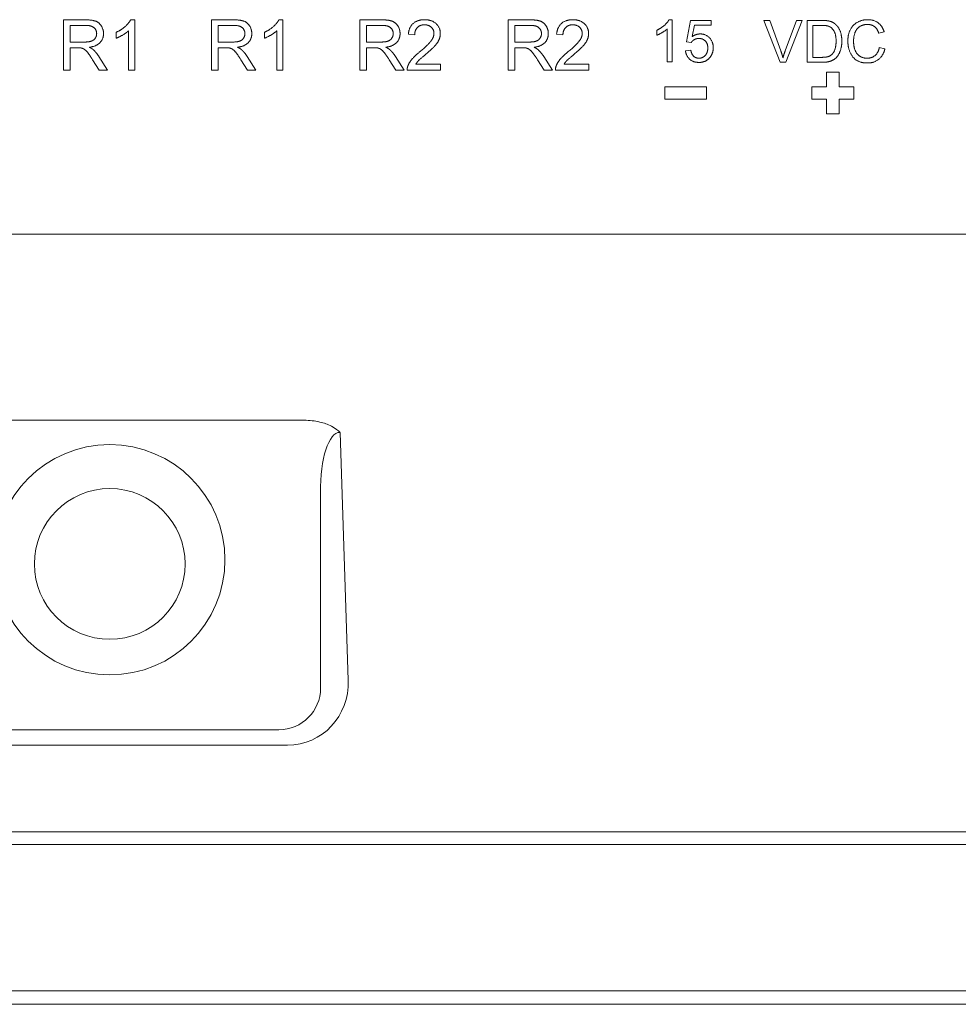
# Model space of a CAD drawing. Header units: millimetres. Extents: x 0 to 1188, y 0 to 840.
# Tile 6 of 19: x 407 to 429, y 148 to 172. Entities that reach past the tile are written whole.
import ezdxf

# ---------------------------------------------------------------- set-up
doc = ezdxf.new("R2010")
doc.units = ezdxf.units.MM
doc.header["$LTSCALE"] = 2
doc.layers.add('Sichtbar (ISO)', color=7, linetype='Continuous', lineweight=50)
doc.layers.add('Sichtbar schmal (ISO)', color=7, linetype='Continuous', lineweight=35)

msp = doc.modelspace()

# ---------------------------------------------------------------- linework, layer by layer
at = {"layer": 'Sichtbar (ISO)', "lineweight": 5}
for p, q in [((408.5056, 171.505), (407.9733, 171.505)), ((407.9733, 171.505), (407.9733, 170.305)), ((409.6763, 171.5095), (409.5812, 171.5095)), ((409.6763, 170.305), (409.6763, 171.5095)), ((412.0452, 171.505), (411.5129, 171.505)), ((411.5129, 171.505), (411.5129, 170.305)), ((413.216, 171.5095), (413.1208, 171.5095)), ((413.216, 170.305), (413.216, 171.5095)), ((415.5849, 171.505), (415.0525, 171.505)), ((415.0525, 171.505), (415.0525, 170.305)), ((419.1245, 171.505), (418.5922, 171.505)), ((418.5922, 171.505), (418.5922, 170.305)), ((422.5114, 171.5095), (422.4321, 171.5095)), ((422.5114, 170.5057), (422.5114, 171.5095)), ((422.9451, 171.4928), (422.8483, 170.9791)), ((423.442, 171.4928), (422.9451, 171.4928)), ((423.442, 171.3754), (423.442, 171.4928)), ((424.841, 171.492), (424.6977, 171.492)), ((424.6977, 171.492), (425.0841, 170.492)), ((425.1009, 170.7656), (424.841, 171.492)), ((425.4774, 171.492), (425.2068, 170.7656)), ((425.2205, 170.492), (425.6123, 171.492)), ((425.6123, 171.492), (425.4774, 171.492)), ((426.0757, 171.492), (425.7312, 171.492)), ((425.7312, 171.492), (425.7312, 170.492)), ((408.1324, 170.9754), (408.1324, 171.3723)), ((408.1324, 171.3723), (408.512, 171.3723)), ((409.2345, 171.2086), (409.2345, 171.0659)), ((409.5291, 171.2434), (409.5291, 170.305)), ((411.672, 170.9754), (411.672, 171.3723)), ((411.672, 171.3723), (412.0516, 171.3723)), ((412.7742, 171.2086), (412.7742, 171.0659)), ((413.0687, 171.2434), (413.0687, 170.305)), ((415.2117, 170.9754), (415.2117, 171.3723)), ((415.2117, 171.3723), (415.5913, 171.3723)), ((418.7513, 170.9754), (418.7513, 171.3723)), ((418.7513, 171.3723), (419.1309, 171.3723)), ((422.1432, 171.2588), (422.1432, 171.1399)), ((422.3887, 171.2877), (422.3887, 170.5057)), ((422.9893, 171.1071), (423.0434, 171.3754)), ((423.0434, 171.3754), (423.442, 171.3754)), ((425.8638, 170.6102), (425.8638, 171.3739)), ((425.8638, 171.3739), (426.0742, 171.3739)), ((427.4393, 171.1871), (427.5696, 171.2184)), ((408.4736, 170.9754), (408.1324, 170.9754)), ((412.0132, 170.9754), (411.672, 170.9754)), ((415.5528, 170.9754), (415.2117, 170.9754)), ((416.2095, 171.1629), (416.3614, 171.1473)), ((419.0925, 170.9754), (418.7513, 170.9754)), ((419.7492, 171.1629), (419.901, 171.1473)), ((422.8483, 170.9791), (422.9634, 170.9638)), ((408.1324, 170.8382), (408.3163, 170.8382)), ((408.1324, 170.305), (408.1324, 170.8382)), ((411.672, 170.8382), (411.8559, 170.8382)), ((411.672, 170.305), (411.672, 170.8382)), ((415.2117, 170.8382), (415.3955, 170.8382)), ((415.2117, 170.305), (415.2117, 170.8382)), ((418.7513, 170.8382), (418.9352, 170.8382)), ((418.7513, 170.305), (418.7513, 170.8382)), ((422.955, 170.7786), (422.8262, 170.7679)), ((427.5864, 170.8098), (427.4538, 170.8434)), ((408.672, 170.5547), (408.8312, 170.305)), ((409.0297, 170.305), (408.822, 170.6315)), ((412.2117, 170.5547), (412.3708, 170.305)), ((412.5693, 170.305), (412.3617, 170.6315)), ((415.7513, 170.5547), (415.9105, 170.305)), ((416.1089, 170.305), (415.9013, 170.6315)), ((419.291, 170.5547), (419.4501, 170.305)), ((419.6486, 170.305), (419.441, 170.6315)), ((422.3887, 170.5057), (422.5114, 170.5057)), ((426.0772, 170.6102), (425.8638, 170.6102)), ((407.9733, 170.305), (408.1324, 170.305)), ((408.8312, 170.305), (409.0297, 170.305)), ((409.5291, 170.305), (409.6763, 170.305)), ((411.5129, 170.305), (411.672, 170.305)), ((412.3708, 170.305), (412.5693, 170.305)), ((413.0687, 170.305), (413.216, 170.305)), ((415.0525, 170.305), (415.2117, 170.305)), ((415.9105, 170.305), (416.1089, 170.305)), ((416.1821, 170.305), (416.9751, 170.305)), ((416.9751, 170.4467), (416.387, 170.4467)), ((416.9751, 170.305), (416.9751, 170.4467)), ((418.5922, 170.305), (418.7513, 170.305)), ((419.4501, 170.305), (419.6486, 170.305)), ((419.7217, 170.305), (420.5147, 170.305)), ((420.5147, 170.4467), (419.9266, 170.4467)), ((420.5147, 170.305), (420.5147, 170.4467)), ((425.0841, 170.492), (425.2205, 170.492)), ((425.7312, 170.492), (426.0925, 170.492)), ((426.4916, 170.2595), (426.1916, 170.2595)), ((426.1916, 170.2595), (426.1916, 169.9095)), ((426.4916, 169.9095), (426.4916, 170.2595)), ((422.3316, 169.9095), (422.3316, 169.6095)), ((423.3316, 169.9095), (422.3316, 169.9095)), ((423.3316, 169.6095), (423.3316, 169.9095)), ((426.1916, 169.9095), (425.8416, 169.9095)), ((425.8416, 169.9095), (425.8416, 169.6095)), ((426.8416, 169.9095), (426.4916, 169.9095)), ((426.8416, 169.6095), (426.8416, 169.9095)), ((422.3316, 169.6095), (423.3316, 169.6095)), ((425.8416, 169.6095), (426.1916, 169.6095)), ((426.1916, 169.6095), (426.1916, 169.2595)), ((426.4916, 169.6095), (426.8416, 169.6095)), ((426.4916, 169.2595), (426.4916, 169.6095)), ((426.1916, 169.2595), (426.4916, 169.2595)), ((430.0478, 166.3867), (388.1153, 166.3867)), ((413.7224, 161.941), (404.4407, 161.941)), ((386.0949, 152.1095), (432.0682, 152.1095)), ((431.8816, 151.8104), (386.2816, 151.8104)), ((384.2816, 148.3104), (433.8816, 148.3104)), ((383.9816, 147.9921), (434.1816, 147.9921))]:
    msp.add_line(p, q, dxfattribs=at)
msp.add_circle((409.0816, 158.5095), 1.8, dxfattribs=at)
for points in [[(408.9327, 171.1775), (408.9327, 171.2763), (408.833, 171.44), (408.6656, 171.505), (408.5056, 171.505)], [(409.5812, 171.5095), (409.5428, 171.4318), (409.358, 171.2662), (409.2345, 171.2086)], [(412.4724, 171.1775), (412.4724, 171.2763), (412.3727, 171.44), (412.2053, 171.505), (412.0452, 171.505)], [(413.1208, 171.5095), (413.0824, 171.4318), (412.8977, 171.2662), (412.7742, 171.2086)], [(416.012, 171.1775), (416.012, 171.2763), (415.9123, 171.44), (415.7449, 171.505), (415.5849, 171.505)], [(416.5992, 171.5095), (416.4281, 171.5095), (416.2251, 171.3321), (416.2095, 171.1629)], [(416.9733, 171.1766), (416.9733, 171.3184), (416.772, 171.5095), (416.5992, 171.5095)], [(419.5516, 171.1775), (419.5516, 171.2763), (419.4519, 171.44), (419.2845, 171.505), (419.1245, 171.505)], [(420.1388, 171.5095), (419.9678, 171.5095), (419.7647, 171.3321), (419.7492, 171.1629)], [(420.5129, 171.1766), (420.5129, 171.3184), (420.3117, 171.5095), (420.1388, 171.5095)], [(422.4321, 171.5095), (422.4001, 171.4448), (422.2461, 171.3068), (422.1432, 171.2588)], [(426.2541, 171.4775), (426.1923, 171.492), (426.0757, 171.492)], [(426.4004, 171.4059), (426.3402, 171.4577), (426.2541, 171.4775)], [(427.1748, 171.5095), (427.0422, 171.5095), (426.8219, 171.3891), (426.7022, 171.1559), (426.7022, 170.9996)], [(427.5696, 171.2184), (427.5292, 171.3563), (427.3249, 171.5095), (427.1748, 171.5095)], [(408.512, 171.3723), (408.6455, 171.3723), (408.769, 171.2626), (408.769, 171.1775)], [(409.2345, 171.0659), (409.3031, 171.0916), (409.476, 171.1931), (409.5291, 171.2434)], [(412.0516, 171.3723), (412.1852, 171.3723), (412.3086, 171.2626), (412.3086, 171.1775)], [(412.7742, 171.0659), (412.8428, 171.0916), (413.0156, 171.1931), (413.0687, 171.2434)], [(415.5913, 171.3723), (415.7248, 171.3723), (415.8483, 171.2626), (415.8483, 171.1775)], [(416.3614, 171.1473), (416.3623, 171.2598), (416.4894, 171.3879), (416.5955, 171.3879)], [(416.5955, 171.3879), (416.6961, 171.3879), (416.8214, 171.2681), (416.8214, 171.1803)], [(419.1309, 171.3723), (419.2644, 171.3723), (419.3879, 171.2626), (419.3879, 171.1775)], [(419.901, 171.1473), (419.9019, 171.2598), (420.0291, 171.3879), (420.1352, 171.3879)], [(420.1352, 171.3879), (420.2358, 171.3879), (420.3611, 171.2681), (420.3611, 171.1803)], [(422.1432, 171.1399), (422.2004, 171.1612), (422.3445, 171.2458), (422.3887, 171.2877)], [(426.0742, 171.3739), (426.1916, 171.3739), (426.2449, 171.3533)], [(426.2449, 171.3533), (426.3188, 171.3251), (426.4217, 171.1566), (426.4217, 170.9996)], [(426.5582, 170.9973), (426.5582, 171.1315), (426.4797, 171.3396), (426.4004, 171.4059)], [(426.8387, 171.0004), (426.8387, 171.0995), (426.9012, 171.2855), (427.0567, 171.396), (427.1717, 171.396)], [(427.1717, 171.396), (427.2724, 171.396), (427.4042, 171.2961), (427.4393, 171.1871)], [(408.769, 171.1775), (408.769, 171.1199), (408.705, 171.0202), (408.5824, 170.9754), (408.4736, 170.9754)], [(408.5952, 170.851), (408.7672, 170.8748), (408.9327, 171.0495), (408.9327, 171.1775)], [(412.3086, 171.1775), (412.3086, 171.1199), (412.2446, 171.0202), (412.122, 170.9754), (412.0132, 170.9754)], [(412.1349, 170.851), (412.3068, 170.8748), (412.4724, 171.0495), (412.4724, 171.1775)], [(415.8483, 171.1775), (415.8483, 171.1199), (415.7842, 171.0202), (415.6617, 170.9754), (415.5528, 170.9754)], [(415.6745, 170.851), (415.8464, 170.8748), (416.012, 171.0495), (416.012, 171.1775)], [(416.8214, 171.1803), (416.8214, 171.0961), (416.6842, 170.9095), (416.4894, 170.7486)], [(416.6193, 170.6772), (416.7775, 170.8117), (416.9147, 170.9653), (416.9733, 171.1044), (416.9733, 171.1766)], [(419.3879, 171.1775), (419.3879, 171.1199), (419.3239, 171.0202), (419.2013, 170.9754), (419.0925, 170.9754)], [(419.2141, 170.851), (419.3861, 170.8748), (419.5516, 171.0495), (419.5516, 171.1775)], [(420.3611, 171.1803), (420.3611, 171.0961), (420.2239, 170.9095), (420.0291, 170.7486)], [(420.1589, 170.6772), (420.3172, 170.8117), (420.4544, 170.9653), (420.5129, 171.1044), (420.5129, 171.1766)], [(422.9634, 170.9638), (422.9908, 171.0073), (423.0861, 171.0614), (423.1455, 171.0614)], [(423.1783, 171.1696), (423.0792, 171.1696), (422.9893, 171.1071)], [(423.1455, 171.0614), (423.2416, 171.0614), (423.3589, 170.9394), (423.3589, 170.8342)], [(423.4893, 170.8457), (423.4893, 170.9882), (423.3094, 171.1696), (423.1783, 171.1696)], [(426.0925, 170.492), (426.1832, 170.492), (426.3227, 170.5263), (426.4217, 170.5926), (426.5048, 170.7077), (426.5582, 170.8838), (426.5582, 170.9973)], [(426.4217, 170.9996), (426.4217, 170.8861), (426.3692, 170.7275), (426.3219, 170.6803)], [(426.7022, 170.9996), (426.7022, 170.8563), (426.8082, 170.6071), (427.0109, 170.4752), (427.1725, 170.4752)], [(427.1611, 170.5888), (427.0696, 170.5888), (426.9134, 170.6826), (426.8387, 170.8731), (426.8387, 171.0004)], [(408.3163, 170.8382), (408.3775, 170.8382), (408.405, 170.8327)], [(408.405, 170.8327), (408.4416, 170.8236), (408.5129, 170.7769), (408.6025, 170.6626), (408.672, 170.5547)], [(408.6903, 170.7916), (408.6574, 170.8208), (408.5952, 170.851)], [(408.822, 170.6315), (408.7599, 170.7275), (408.6903, 170.7916)], [(411.8559, 170.8382), (411.9172, 170.8382), (411.9446, 170.8327)], [(411.9446, 170.8327), (411.9812, 170.8236), (412.0525, 170.7769), (412.1422, 170.6626), (412.2117, 170.5547)], [(412.23, 170.7916), (412.197, 170.8208), (412.1349, 170.851)], [(412.3617, 170.6315), (412.2995, 170.7275), (412.23, 170.7916)], [(415.3955, 170.8382), (415.4568, 170.8382), (415.4842, 170.8327)], [(415.4842, 170.8327), (415.5208, 170.8236), (415.5922, 170.7769), (415.6818, 170.6626), (415.7513, 170.5547)], [(415.7696, 170.7916), (415.7367, 170.8208), (415.6745, 170.851)], [(415.9013, 170.6315), (415.8391, 170.7275), (415.7696, 170.7916)], [(416.4894, 170.7486), (416.3632, 170.6452), (416.2297, 170.4888), (416.1995, 170.4074)], [(418.9352, 170.8382), (418.9964, 170.8382), (419.0239, 170.8327)], [(419.0239, 170.8327), (419.0605, 170.8236), (419.1318, 170.7769), (419.2214, 170.6626), (419.291, 170.5547)], [(419.3092, 170.7916), (419.2763, 170.8208), (419.2141, 170.851)], [(419.441, 170.6315), (419.3788, 170.7275), (419.3092, 170.7916)], [(420.0291, 170.7486), (419.9028, 170.6452), (419.7693, 170.4888), (419.7391, 170.4074)], [(422.8262, 170.7679), (422.8384, 170.6414), (423.0114, 170.489), (423.1478, 170.489)], [(423.147, 170.5896), (423.0731, 170.5896), (422.9695, 170.6841), (422.955, 170.7786)], [(423.3589, 170.8342), (423.3589, 170.7237), (423.237, 170.5896), (423.147, 170.5896)], [(423.41, 170.6102), (423.4893, 170.7092), (423.4893, 170.8457)], [(425.1535, 170.6025), (425.1321, 170.6787), (425.1009, 170.7656)], [(425.2068, 170.7656), (425.1763, 170.6841), (425.1535, 170.6025)], [(427.4538, 170.8434), (427.4263, 170.7169), (427.2724, 170.5888), (427.1611, 170.5888)], [(427.1725, 170.4752), (427.3288, 170.4752), (427.5445, 170.6467), (427.5864, 170.8098)], [(416.387, 170.4467), (416.4117, 170.487), (416.4867, 170.5666), (416.6193, 170.6772)], [(419.9266, 170.4467), (419.9513, 170.487), (420.0263, 170.5666), (420.1589, 170.6772)], [(423.1478, 170.489), (423.314, 170.489), (423.41, 170.6102)], [(426.3219, 170.6803), (426.2891, 170.6467), (426.1763, 170.6102), (426.0772, 170.6102)], [(416.1995, 170.4074), (416.1803, 170.358), (416.1821, 170.305)], [(419.7391, 170.4074), (419.7199, 170.358), (419.7217, 170.305)]]:
    msp.add_open_spline(points, degree=2, dxfattribs=at)
msp.add_open_spline([(414.5787, 161.652), (414.5779, 161.6528), (414.577, 161.6537), (414.536, 161.6953), (414.4724, 161.7494), (414.2881, 161.8439), (414.194, 161.8768), (413.9753, 161.9278), (413.8489, 161.941), (413.7224, 161.941)], degree=3, knots=[-0.000437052, -0.000437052, -0.000437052, -0.000437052, 0, 0, 0.020689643, 0.020689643, 0.038176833, 0.038176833, 0.059498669, 0.059498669, 0.059498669, 0.059498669], dxfattribs=at)
at = {"layer": 'Sichtbar schmal (ISO)', "lineweight": 5}
for p, q in [((414.774, 155.732), (414.5787, 161.652)), ((414.1153, 155.5477), (414.1153, 160.2098)), ((405.0473, 154.5483), (413.1159, 154.5483)), ((404.8371, 154.1817), (413.3261, 154.1817))]:
    msp.add_line(p, q, dxfattribs=at)
msp.add_circle((409.0816, 158.6095), 2.75, dxfattribs=at)
for centre, major_axis, ratio, start_param, end_param in [((414.6168, 160.1544), (-0.0494, 1.4975), 0.3337012, 6.2605399, 7.8059647), ((413.273, 155.7339), (0.6235, -1.4339), 0.9528524, 5.8904084, 7.4599868), ((413.1159, 155.5477), (0.7071, 0.7071), 0.9987828, 3.9275998, 5.4971782)]:
    msp.add_ellipse(centre, major_axis=major_axis, ratio=ratio, start_param=start_param, end_param=end_param, dxfattribs=at)

doc.saveas('drawing.dxf')
